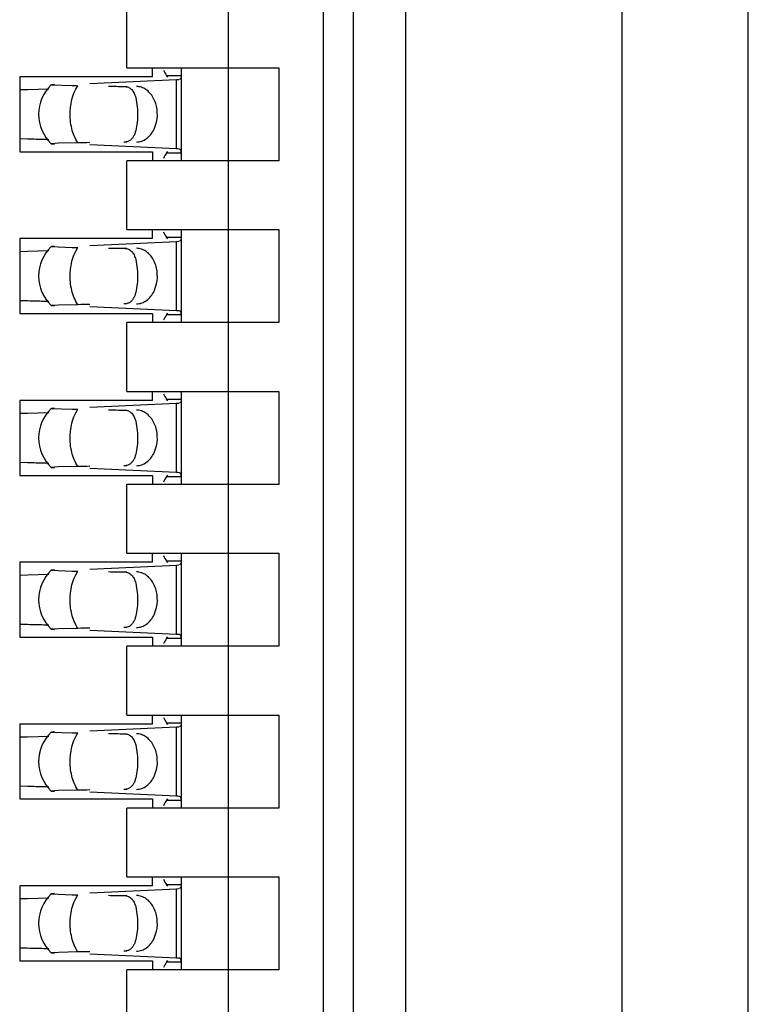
# Model space of a CAD drawing. Header units: inches. Extents: x 0 to 22, y 0 to 17.
# Tile 49 of 61: x 4.527 to 4.669, y 9.7 to 9.892. Entities that reach past the tile are written whole.
import ezdxf

# ---------------------------------------------------------------- set-up
doc = ezdxf.new("R2010")
doc.units = ezdxf.units.IN
doc.header["$LTSCALE"] = 1.21
doc.header["$MEASUREMENT"] = 0
doc.layers.get('0').update_dxf_attribs({"linetype": 'CONTINUOUS'})

msp = doc.modelspace()

# ---------------------------------------------------------------- linework, layer by layer
at = {"color": 7, "linetype": 'CONTINUOUS'}
for p, q in [((4.668598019, 6.1997840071), (4.668598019, 10.9006528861)), ((4.643998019, 10.3128365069), (4.643998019, 7.0476003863)), ((4.601998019, 7.0802425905), (4.601998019, 10.2798623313)), ((4.5918090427, 7.385423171), (4.5918090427, 10.2200688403)), ((4.5859035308, 10.1019586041), (4.5859035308, 7.5035334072)), ((4.5673995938, 10.0885727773), (4.5673995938, 7.516919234)), ((4.5477145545, 9.8826672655), (4.5477145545, 9.8960530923)), ((4.5477145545, 9.8826672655), (4.5772421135, 9.8826672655)), ((4.5526751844, 9.880895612), (4.5526751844, 9.8826672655)), ((4.5583444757, 9.8645570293), (4.5583444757, 9.8826672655)), ((4.5772421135, 9.8826672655), (4.5772421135, 9.8645570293)), ((4.5268484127, 9.880895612), (4.5268484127, 9.8663286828)), ((4.5526751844, 9.880895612), (4.5268484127, 9.880895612)), ((4.5553992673, 9.8811738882), (4.5583444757, 9.8811738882)), ((4.5556892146, 9.880846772), (4.5553992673, 9.8811738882)), ((4.557957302, 9.8803856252), (4.5583028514, 9.8807892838)), ((4.5583028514, 9.8807892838), (4.5583444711, 9.8811620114)), ((4.5583444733, 9.8811635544), (4.5583435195, 9.8812321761)), ((4.5329946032, 9.8793491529), (4.5370317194, 9.8791958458)), ((4.5336245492, 9.879401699), (4.5330445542, 9.8793626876)), ((4.5404945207, 9.879570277), (4.557377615, 9.8803543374)), ((4.5573776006, 9.8803547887), (4.5577927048, 9.8803766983)), ((4.5268645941, 9.8784255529), (4.5283811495, 9.878457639)), ((4.5283811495, 9.878457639), (4.5325393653, 9.8785678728)), ((4.5529907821, 9.8707062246), (4.5534678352, 9.8720988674)), ((4.5283811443, 9.8687667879), (4.5268645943, 9.8687988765)), ((4.5344111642, 9.867967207), (4.5329946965, 9.8678750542)), ((4.5329946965, 9.8678750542), (4.5336246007, 9.8678225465)), ((4.5381591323, 9.8680471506), (4.5344111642, 9.867967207)), ((4.557377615, 9.8668699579), (4.5404945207, 9.8676540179)), ((4.5475667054, 9.8682402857), (4.5471348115, 9.8681987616)), ((4.5268484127, 9.8663286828), (4.5526751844, 9.8663286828)), ((4.5526751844, 9.8663286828), (4.5526751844, 9.8645570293)), ((4.5553992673, 9.8660504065), (4.5556892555, 9.8663775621)), ((4.5583444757, 9.8660504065), (4.5553992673, 9.8660504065)), ((4.5579572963, 9.8668366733), (4.5575994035, 9.8668585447)), ((4.5581754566, 9.8666970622), (4.5579573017, 9.8668385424)), ((4.5583444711, 9.8660622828), (4.5581754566, 9.8666970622)), ((4.5583435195, 9.8659921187), (4.5583444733, 9.8660607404)), ((4.5477145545, 9.8511712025), (4.5477145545, 9.8645570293)), ((4.5772421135, 9.8645570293), (4.5477145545, 9.8645570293)), ((4.5477145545, 9.8511712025), (4.5772421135, 9.8511712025)), ((4.5526751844, 9.849399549), (4.5526751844, 9.8511712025)), ((4.5583444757, 9.8330609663), (4.5583444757, 9.8511712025)), ((4.5772421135, 9.8511712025), (4.5772421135, 9.8330609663)), ((4.5268484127, 9.849399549), (4.5268484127, 9.8348326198)), ((4.5526751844, 9.849399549), (4.5268484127, 9.849399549)), ((4.5404945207, 9.848074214), (4.557377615, 9.8488582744)), ((4.5553992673, 9.8496778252), (4.5583444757, 9.8496778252)), ((4.5556892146, 9.8493507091), (4.5553992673, 9.8496778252)), ((4.5573776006, 9.8488587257), (4.5577927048, 9.8488806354)), ((4.557957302, 9.8488895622), (4.5583028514, 9.8492932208)), ((4.5583028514, 9.8492932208), (4.5583444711, 9.8496659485)), ((4.5583444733, 9.8496674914), (4.5583435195, 9.8497361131)), ((4.5268645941, 9.8469294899), (4.5283811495, 9.846961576)), ((4.5283811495, 9.846961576), (4.5325393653, 9.8470718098)), ((4.5329946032, 9.8478530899), (4.5370317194, 9.8476997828)), ((4.5336245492, 9.847905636), (4.5330445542, 9.8478666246)), ((4.5529907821, 9.8392101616), (4.5534678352, 9.8406028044)), ((4.5283811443, 9.8372707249), (4.5268645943, 9.8373028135)), ((4.5475667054, 9.8367442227), (4.5471348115, 9.8367026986)), ((4.5268484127, 9.8348326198), (4.5526751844, 9.8348326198)), ((4.5344111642, 9.836471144), (4.5329946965, 9.8363789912)), ((4.5329946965, 9.8363789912), (4.5336246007, 9.8363264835)), ((4.5381591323, 9.8365510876), (4.5344111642, 9.836471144)), ((4.557377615, 9.8353738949), (4.5404945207, 9.8361579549)), ((4.5526751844, 9.8348326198), (4.5526751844, 9.8330609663)), ((4.5553992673, 9.8345543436), (4.5556892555, 9.8348814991)), ((4.5579572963, 9.8353406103), (4.5575994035, 9.8353624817)), ((4.5581754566, 9.8352009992), (4.5579573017, 9.8353424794)), ((4.5583444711, 9.8345662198), (4.5581754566, 9.8352009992)), ((4.5477145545, 9.8196751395), (4.5477145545, 9.8330609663)), ((4.5772421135, 9.8330609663), (4.5477145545, 9.8330609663)), ((4.5583444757, 9.8345543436), (4.5553992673, 9.8345543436)), ((4.5583435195, 9.8344960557), (4.5583444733, 9.8345646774)), ((4.5477145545, 9.8196751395), (4.5772421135, 9.8196751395)), ((4.5526751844, 9.817903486), (4.5526751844, 9.8196751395)), ((4.5583444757, 9.8015649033), (4.5583444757, 9.8196751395)), ((4.5772421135, 9.8196751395), (4.5772421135, 9.8015649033)), ((4.5268484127, 9.817903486), (4.5268484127, 9.8033365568)), ((4.5526751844, 9.817903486), (4.5268484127, 9.817903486)), ((4.5553992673, 9.8181817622), (4.5583444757, 9.8181817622)), ((4.5556892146, 9.8178546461), (4.5553992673, 9.8181817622)), ((4.557957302, 9.8173934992), (4.5583028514, 9.8177971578)), ((4.5583028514, 9.8177971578), (4.5583444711, 9.8181698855)), ((4.5583444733, 9.8181714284), (4.5583435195, 9.8182400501)), ((4.5283811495, 9.815465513), (4.5325393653, 9.8155757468)), ((4.5329946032, 9.8163570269), (4.5370317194, 9.8162037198)), ((4.5336245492, 9.816409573), (4.5330445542, 9.8163705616)), ((4.5404945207, 9.816578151), (4.557377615, 9.8173622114)), ((4.5573776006, 9.8173626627), (4.5577927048, 9.8173845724)), ((4.5268645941, 9.8154334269), (4.5283811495, 9.815465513)), ((4.5529907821, 9.8077140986), (4.5534678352, 9.8091067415)), ((4.5283811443, 9.8057746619), (4.5268645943, 9.8058067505)), ((4.5344111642, 9.804975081), (4.5329946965, 9.8048829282)), ((4.5329946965, 9.8048829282), (4.5336246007, 9.8048304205)), ((4.5381591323, 9.8050550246), (4.5344111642, 9.804975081)), ((4.557377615, 9.8038778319), (4.5404945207, 9.8046618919)), ((4.5475667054, 9.8052481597), (4.5471348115, 9.8052066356)), ((4.5268484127, 9.8033365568), (4.5526751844, 9.8033365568)), ((4.5526751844, 9.8033365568), (4.5526751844, 9.8015649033)), ((4.5553992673, 9.8030582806), (4.5556892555, 9.8033854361)), ((4.5583444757, 9.8030582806), (4.5553992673, 9.8030582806)), ((4.5579572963, 9.8038445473), (4.5575994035, 9.8038664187)), ((4.5581754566, 9.8037049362), (4.5579573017, 9.8038464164)), ((4.5583444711, 9.8030701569), (4.5581754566, 9.8037049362)), ((4.5583435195, 9.8029999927), (4.5583444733, 9.8030686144)), ((4.5477145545, 9.7881790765), (4.5477145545, 9.8015649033)), ((4.5772421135, 9.8015649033), (4.5477145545, 9.8015649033)), ((4.5477145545, 9.7881790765), (4.5772421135, 9.7881790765)), ((4.5526751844, 9.786407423), (4.5526751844, 9.7881790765)), ((4.5583444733, 9.7866753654), (4.5583435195, 9.7867439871)), ((4.5583444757, 9.7700688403), (4.5583444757, 9.7881790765)), ((4.5772421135, 9.7881790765), (4.5772421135, 9.7700688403)), ((4.5268484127, 9.786407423), (4.5268484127, 9.7718404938)), ((4.5526751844, 9.786407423), (4.5268484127, 9.786407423)), ((4.5329946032, 9.7848609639), (4.5370317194, 9.7847076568)), ((4.5336245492, 9.78491351), (4.5330445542, 9.7848744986)), ((4.5404945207, 9.785082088), (4.557377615, 9.7858661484)), ((4.5553992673, 9.7866856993), (4.5583444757, 9.7866856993)), ((4.5556892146, 9.7863585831), (4.5553992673, 9.7866856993)), ((4.5573776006, 9.7858665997), (4.5577927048, 9.7858885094)), ((4.557957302, 9.7858974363), (4.5583028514, 9.7863010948)), ((4.5583028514, 9.7863010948), (4.5583444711, 9.7866738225)), ((4.5268645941, 9.7839373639), (4.5283811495, 9.78396945)), ((4.5283811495, 9.78396945), (4.5325393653, 9.7840796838)), ((4.5529907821, 9.7762180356), (4.5534678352, 9.7776106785)), ((4.5283811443, 9.7742785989), (4.5268645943, 9.7743106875)), ((4.5344111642, 9.773479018), (4.5329946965, 9.7733868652)), ((4.5329946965, 9.7733868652), (4.5336246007, 9.7733343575)), ((4.5381591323, 9.7735589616), (4.5344111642, 9.773479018)), ((4.5475667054, 9.7737520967), (4.5471348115, 9.7737105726)), ((4.5268484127, 9.7718404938), (4.5526751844, 9.7718404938)), ((4.557377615, 9.7723817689), (4.5404945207, 9.7731658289)), ((4.5526751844, 9.7718404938), (4.5526751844, 9.7700688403)), ((4.5553992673, 9.7715622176), (4.5556892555, 9.7718893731)), ((4.5583444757, 9.7715622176), (4.5553992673, 9.7715622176)), ((4.5579572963, 9.7723484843), (4.5575994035, 9.7723703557)), ((4.5581754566, 9.7722088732), (4.5579573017, 9.7723503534)), ((4.5583444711, 9.7715740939), (4.5581754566, 9.7722088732)), ((4.5583435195, 9.7715039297), (4.5583444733, 9.7715725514)), ((4.5477145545, 9.7566830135), (4.5477145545, 9.7700688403)), ((4.5772421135, 9.7700688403), (4.5477145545, 9.7700688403)), ((4.5477145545, 9.7566830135), (4.5772421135, 9.7566830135)), ((4.5526751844, 9.75491136), (4.5526751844, 9.7566830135)), ((4.5583444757, 9.7385727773), (4.5583444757, 9.7566830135)), ((4.5772421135, 9.7566830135), (4.5772421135, 9.7385727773)), ((4.5268484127, 9.75491136), (4.5268484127, 9.7403444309)), ((4.5526751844, 9.75491136), (4.5268484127, 9.75491136)), ((4.5404945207, 9.753586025), (4.557377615, 9.7543700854)), ((4.5553992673, 9.7551896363), (4.5583444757, 9.7551896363)), ((4.5556892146, 9.7548625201), (4.5553992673, 9.7551896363)), ((4.5573776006, 9.7543705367), (4.5577927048, 9.7543924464)), ((4.557957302, 9.7544013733), (4.5583028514, 9.7548050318)), ((4.5583028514, 9.7548050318), (4.5583444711, 9.7551777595)), ((4.5583444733, 9.7551793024), (4.5583435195, 9.7552479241)), ((4.5268645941, 9.7524413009), (4.5283811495, 9.7524733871)), ((4.5283811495, 9.7524733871), (4.5325393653, 9.7525836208)), ((4.5329946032, 9.7533649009), (4.5370317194, 9.7532115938)), ((4.5336245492, 9.753417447), (4.5330445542, 9.7533784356)), ((4.5529907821, 9.7447219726), (4.5534678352, 9.7461146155)), ((4.5283811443, 9.7427825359), (4.5268645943, 9.7428146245)), ((4.5344111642, 9.741982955), (4.5329946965, 9.7418908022)), ((4.5329946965, 9.7418908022), (4.5336246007, 9.7418382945)), ((4.5381591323, 9.7420628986), (4.5344111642, 9.741982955)), ((4.557377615, 9.740885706), (4.5404945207, 9.7416697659)), ((4.5475667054, 9.7422560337), (4.5471348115, 9.7422145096)), ((4.5579572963, 9.7408524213), (4.5575994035, 9.7408742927)), ((4.5581754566, 9.7407128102), (4.5579573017, 9.7408542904)), ((4.5268484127, 9.7403444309), (4.5526751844, 9.7403444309)), ((4.5526751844, 9.7403444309), (4.5526751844, 9.7385727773)), ((4.5553992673, 9.7400661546), (4.5556892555, 9.7403933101)), ((4.5583444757, 9.7400661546), (4.5553992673, 9.7400661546)), ((4.5583444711, 9.7400780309), (4.5581754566, 9.7407128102)), ((4.5583435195, 9.7400078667), (4.5583444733, 9.7400764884)), ((4.5477145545, 9.7251869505), (4.5477145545, 9.7385727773)), ((4.5772421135, 9.7385727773), (4.5477145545, 9.7385727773)), ((4.5477145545, 9.7251869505), (4.5772421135, 9.7251869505)), ((4.5526751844, 9.723415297), (4.5526751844, 9.7251869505)), ((4.5553992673, 9.7236935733), (4.5583444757, 9.7236935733)), ((4.5556892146, 9.7233664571), (4.5553992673, 9.7236935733)), ((4.5583028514, 9.7233089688), (4.5583444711, 9.7236816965)), ((4.5583444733, 9.7236832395), (4.5583435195, 9.7237518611)), ((4.5583444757, 9.7070767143), (4.5583444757, 9.7251869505)), ((4.5772421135, 9.7251869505), (4.5772421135, 9.7070767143)), ((4.5268484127, 9.723415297), (4.5268484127, 9.7088483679)), ((4.5526751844, 9.723415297), (4.5268484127, 9.723415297)), ((4.5329946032, 9.7218688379), (4.5370317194, 9.7217155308)), ((4.5336245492, 9.721921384), (4.5330445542, 9.7218823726)), ((4.5404945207, 9.7220899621), (4.557377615, 9.7228740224)), ((4.5573776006, 9.7228744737), (4.5577927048, 9.7228963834)), ((4.557957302, 9.7229053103), (4.5583028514, 9.7233089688)), ((4.5268645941, 9.7209452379), (4.5283811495, 9.7209773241)), ((4.5283811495, 9.7209773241), (4.5325393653, 9.7210875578)), ((4.5529907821, 9.7132259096), (4.5534678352, 9.7146185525)), ((4.5283811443, 9.7112864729), (4.5268645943, 9.7113185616)), ((4.5344111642, 9.7104868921), (4.5329946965, 9.7103947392)), ((4.5329946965, 9.7103947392), (4.5336246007, 9.7103422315)), ((4.5381591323, 9.7105668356), (4.5344111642, 9.7104868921)), ((4.557377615, 9.709389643), (4.5404945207, 9.7101737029)), ((4.5475667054, 9.7107599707), (4.5471348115, 9.7107184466)), ((4.5268484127, 9.7088483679), (4.5526751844, 9.7088483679)), ((4.5526751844, 9.7088483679), (4.5526751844, 9.7070767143)), ((4.5553992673, 9.7085700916), (4.5556892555, 9.7088972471)), ((4.5583444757, 9.7085700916), (4.5553992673, 9.7085700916)), ((4.5579572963, 9.7093563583), (4.5575994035, 9.7093782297)), ((4.5581754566, 9.7092167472), (4.5579573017, 9.7093582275)), ((4.5583444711, 9.7085819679), (4.5581754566, 9.7092167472)), ((4.5583435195, 9.7085118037), (4.5583444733, 9.7085804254)), ((4.5477145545, 9.6936908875), (4.5477145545, 9.7070767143)), ((4.5772421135, 9.7070767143), (4.5477145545, 9.7070767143))]:
    msp.add_line(p, q, dxfattribs=at)
at = {"color": 9, "linetype": 'CONTINUOUS'}
for p, q in [((4.5377476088, 9.8784655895), (4.5381591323, 9.8791771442)), ((4.5471348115, 9.8790255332), (4.5477145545, 9.8790255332)), ((4.557377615, 9.8668699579), (4.557377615, 9.8803543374)), ((4.5477145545, 9.8681987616), (4.5471348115, 9.8681987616)), ((4.557377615, 9.8353738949), (4.557377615, 9.8488582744)), ((4.5377476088, 9.8469695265), (4.5381591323, 9.8476810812)), ((4.5471348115, 9.8475294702), (4.5477145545, 9.8475294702)), ((4.5477145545, 9.8367026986), (4.5471348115, 9.8367026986)), ((4.5377476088, 9.8154734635), (4.5381591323, 9.8161850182)), ((4.5471348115, 9.8160334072), (4.5477145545, 9.8160334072)), ((4.557377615, 9.8038778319), (4.557377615, 9.8173622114)), ((4.5477145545, 9.8052066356), (4.5471348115, 9.8052066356)), ((4.557377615, 9.7723817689), (4.557377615, 9.7858661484)), ((4.5377476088, 9.7839774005), (4.5381591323, 9.7846889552)), ((4.5471348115, 9.7845373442), (4.5477145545, 9.7845373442)), ((4.5477145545, 9.7737105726), (4.5471348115, 9.7737105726)), ((4.557377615, 9.740885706), (4.557377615, 9.7543700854)), ((4.5377476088, 9.7524813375), (4.5381591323, 9.7531928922)), ((4.5471348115, 9.7530412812), (4.5477145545, 9.7530412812)), ((4.5477145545, 9.7422145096), (4.5471348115, 9.7422145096)), ((4.5377476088, 9.7209852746), (4.5381591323, 9.7216968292)), ((4.557377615, 9.709389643), (4.557377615, 9.7228740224)), ((4.5471348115, 9.7215452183), (4.5477145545, 9.7215452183)), ((4.5477145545, 9.7107184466), (4.5471348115, 9.7107184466))]:
    msp.add_line(p, q, dxfattribs=at)
at = {"color": 7, "linetype": 'CONTINUOUS'}
for centre, radius, start, end in [((4.5383878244, 9.8736121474), 0.0078740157, 133.2313990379, 226.7695386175), ((4.5447413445, 10.3099742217), 0.4308473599, 268.9746889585, 269.1246374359), ((4.5158426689, 9.29982858), 0.569076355, 88.5671778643, 88.7374983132), ((4.5216174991, 9.5271305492), 0.3417010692, 88.3363875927, 88.5821634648), ((4.5239212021, 9.6074735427), 0.2613250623, 88.110127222, 88.3298669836), ((4.5557994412, 9.8326860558), 0.0342198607, 86.9848544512, 87.356632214), ((4.5383878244, 9.8421160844), 0.0078740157, 133.2313990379, 226.7695386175), ((4.5447413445, 10.2784781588), 0.4308473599, 268.9746889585, 269.1246374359), ((4.5158426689, 9.268332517), 0.569076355, 88.5671778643, 88.7374983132), ((4.5216174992, 9.495634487), 0.3417010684, 88.3363875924, 88.582163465), ((4.5239212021, 9.5759774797), 0.2613250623, 88.110127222, 88.3298669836), ((4.5557994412, 9.8011899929), 0.0342198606, 86.9848544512, 87.3566322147), ((4.5383878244, 9.8106200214), 0.0078740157, 133.2313990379, 226.7695386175), ((4.5447413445, 10.2469820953), 0.4308473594, 268.9746889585, 269.1246374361), ((4.515842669, 9.2368364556), 0.5690763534, 88.5671778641, 88.7374983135), ((4.5216174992, 9.464138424), 0.3417010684, 88.3363875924, 88.582163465), ((4.5239212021, 9.5444814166), 0.2613250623, 88.110127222, 88.3298669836), ((4.5557994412, 9.7696939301), 0.0342198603, 86.9848544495, 87.3566322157), ((4.5383878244, 9.7791239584), 0.0078740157, 133.2313990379, 226.7695386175), ((4.5447413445, 10.2154860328), 0.4308473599, 268.9746889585, 269.1246374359), ((4.5158426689, 9.2053403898), 0.5690763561, 88.5671778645, 88.7374983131), ((4.5216174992, 9.4326423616), 0.3417010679, 88.3363875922, 88.5821634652), ((4.5239212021, 9.5129853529), 0.261325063, 88.1101272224, 88.3298669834), ((4.5557994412, 9.7381978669), 0.0342198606, 86.9848544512, 87.3566322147), ((4.5383878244, 9.7476278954), 0.0078740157, 133.2313990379, 226.7695386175), ((4.5447413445, 10.1839899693), 0.4308473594, 268.9746889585, 269.1246374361), ((4.515842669, 9.1738443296), 0.5690763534, 88.5671778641, 88.7374983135), ((4.5216174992, 9.4011462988), 0.3417010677, 88.3363875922, 88.5821634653), ((4.5239212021, 9.4814892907), 0.2613250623, 88.110127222, 88.3298669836), ((4.5557994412, 9.7067018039), 0.0342198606, 86.9848544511, 87.3566322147), ((4.5383878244, 9.7161318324), 0.0078740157, 133.2313990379, 226.7695386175), ((4.5447413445, 10.1524939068), 0.4308473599, 268.9746889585, 269.1246374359), ((4.5158426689, 9.1423482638), 0.5690763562, 88.5671778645, 88.7374983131), ((4.5216174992, 9.3696502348), 0.3417010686, 88.3363875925, 88.5821634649), ((4.5239212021, 9.4499932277), 0.2613250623, 88.110127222, 88.3298669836), ((4.5557994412, 9.6752057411), 0.0342198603, 86.9848544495, 87.3566322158)]:
    msp.add_arc(centre, radius, start, end, dxfattribs=at)
for centre, major_axis, ratio, start_param, end_param in [((4.556537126, 9.8921951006), (0, 0.0118110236), 0.2679491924, -3.706593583, -3.5093685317), ((4.8747945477, 9.8736121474), (0.4711895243, -0.0078735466), 0.0001824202, -2.3486536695, -2.3397535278), ((4.8747945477, 9.8736121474), (0.4711895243, 0.0078735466), 0.0001824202, 2.359501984, 2.366612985), ((4.556537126, 9.8550291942), (-0, 0.0118110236), 0.2679491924, 0.3677758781, 0.564998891), ((4.556537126, 9.8606990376), (0, 0.0118110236), 0.2679491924, -3.706593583, -3.5093685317), ((4.8747945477, 9.8421160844), (0.4711895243, -0.0078735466), 0.0001824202, -2.3486536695, -2.3397535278), ((4.8747945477, 9.8421160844), (0.4711895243, 0.0078735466), 0.0001824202, 2.359501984, 2.366612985), ((4.556537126, 9.8235331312), (-0, 0.0118110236), 0.2679491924, 0.3677758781, 0.564998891), ((4.556537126, 9.8292029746), (-0, 0.0118110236), 0.2679491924, -3.706593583, -3.5093685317), ((4.8747945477, 9.8106200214), (0.4711895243, -0.0078735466), 0.0001824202, -2.3486536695, -2.3397535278), ((4.8747945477, 9.8106200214), (0.4711895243, 0.0078735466), 0.0001824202, 2.359501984, 2.366612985), ((4.556537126, 9.7920370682), (-0, 0.0118110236), 0.2679491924, 0.3677758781, 0.564998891), ((4.556537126, 9.7977069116), (0, 0.0118110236), 0.2679491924, -3.706593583, -3.5093685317), ((4.8747945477, 9.7791239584), (0.4711895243, -0.0078735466), 0.0001824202, -2.3486536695, -2.3397535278), ((4.8747945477, 9.7791239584), (0.4711895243, 0.0078735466), 0.0001824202, 2.359501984, 2.366612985), ((4.556537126, 9.7605410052), (-0, 0.0118110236), 0.2679491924, 0.3677758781, 0.564998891), ((4.556537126, 9.7662108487), (-0, 0.0118110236), 0.2679491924, -3.706593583, -3.5093685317), ((4.8747945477, 9.7476278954), (0.4711895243, -0.0078735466), 0.0001824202, -2.3486536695, -2.3397535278), ((4.8747945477, 9.7476278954), (0.4711895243, 0.0078735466), 0.0001824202, 2.359501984, 2.366612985), ((4.556537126, 9.7290449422), (-0, 0.0118110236), 0.2679491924, 0.3677758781, 0.564998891), ((4.556537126, 9.7347147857), (0, 0.0118110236), 0.2679491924, -3.706593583, -3.5093685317), ((4.8747945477, 9.7161318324), (0.4711895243, -0.0078735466), 0.0001824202, -2.3486536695, -2.3397535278), ((4.8747945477, 9.7161318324), (0.4711895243, 0.0078735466), 0.0001824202, 2.359501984, 2.366612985), ((4.556537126, 9.6975488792), (0, 0.0118110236), 0.2679491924, 0.3677758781, 0.564998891)]:
    msp.add_ellipse(centre, major_axis=major_axis, ratio=ratio, start_param=start_param, end_param=end_param, dxfattribs=at)
for points, knots in [([(4.5471348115, 9.8790255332), (4.5474279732, 9.8790205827), (4.5478611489, 9.8789484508), (4.5483494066, 9.8786787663), (4.5487531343, 9.878325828), (4.5491419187, 9.8777120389), (4.5493310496, 9.8771556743), (4.5494128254, 9.8768535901)], [0, 0, 0, 0, 0.2575080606, 0.3729976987, 0.4863784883, 0.7251431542, 1, 1, 1, 1]), ([(4.5534678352, 9.8720988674), (4.5536449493, 9.8729025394), (4.5537108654, 9.8745557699), (4.5531032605, 9.8765014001), (4.5522300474, 9.8777518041), (4.551442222, 9.8784570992), (4.5505459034, 9.8789087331), (4.5499004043, 9.8790202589), (4.5495848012, 9.8790255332)], [0, 0, 0, 0, 0.2761150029, 0.5429829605, 0.6674054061, 0.7841211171, 0.8940953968, 1, 1, 1, 1]), ([(4.5494128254, 9.8768535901), (4.5495730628, 9.8762616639), (4.5497594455, 9.8749583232), (4.5497863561, 9.8736479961), (4.5497599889, 9.8729532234)], [0, 0, 0, 0, 0.468650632, 1, 1, 1, 1]), ([(4.5497599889, 9.8729532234), (4.5497377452, 9.8723671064), (4.5496434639, 9.8712916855), (4.5493519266, 9.8700267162), (4.5489677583, 9.869217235), (4.5486089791, 9.8687456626), (4.548137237, 9.8683973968), (4.5477630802, 9.8682764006), (4.5475667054, 9.8682402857)], [0, 0, 0, 0, 0.3145836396, 0.5783093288, 0.6903244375, 0.7929302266, 0.8929102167, 1, 1, 1, 1]), ([(4.5495848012, 9.8681987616), (4.5499248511, 9.8682044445), (4.5506226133, 9.8683338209), (4.551578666, 9.8688565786), (4.5523994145, 9.8696655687), (4.5528147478, 9.8703406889), (4.5529907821, 9.8707062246)], [0, 0, 0, 0, 0.229791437, 0.4696702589, 0.7258733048, 1, 1, 1, 1]), ([(4.5471348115, 9.8475294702), (4.5474279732, 9.8475245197), (4.5478611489, 9.8474523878), (4.5483494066, 9.8471827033), (4.5487531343, 9.8468297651), (4.5491419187, 9.8462159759), (4.5493310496, 9.8456596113), (4.5494128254, 9.8453575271)], [0, 0, 0, 0, 0.2575080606, 0.3729976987, 0.4863784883, 0.7251431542, 1, 1, 1, 1]), ([(4.5534678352, 9.8406028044), (4.5536449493, 9.8414064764), (4.5537108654, 9.8430597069), (4.5531032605, 9.8450053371), (4.5522300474, 9.8462557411), (4.551442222, 9.8469610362), (4.5505459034, 9.8474126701), (4.5499004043, 9.8475241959), (4.5495848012, 9.8475294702)], [0, 0, 0, 0, 0.2761150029, 0.5429829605, 0.6674054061, 0.7841211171, 0.8940953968, 1, 1, 1, 1]), ([(4.5494128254, 9.8453575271), (4.5495730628, 9.8447656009), (4.5497594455, 9.8434622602), (4.5497863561, 9.8421519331), (4.5497599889, 9.8414571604)], [0, 0, 0, 0, 0.468650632, 1, 1, 1, 1]), ([(4.5497599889, 9.8414571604), (4.5497377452, 9.8408710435), (4.5496434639, 9.8397956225), (4.5493519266, 9.8385306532), (4.5489677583, 9.837721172), (4.5486089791, 9.8372495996), (4.548137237, 9.8369013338), (4.5477630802, 9.8367803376), (4.5475667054, 9.8367442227)], [0, 0, 0, 0, 0.3145836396, 0.5783093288, 0.6903244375, 0.7929302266, 0.8929102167, 1, 1, 1, 1]), ([(4.5495848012, 9.8367026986), (4.5499248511, 9.8367083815), (4.5506226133, 9.8368377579), (4.551578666, 9.8373605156), (4.5523994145, 9.8381695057), (4.5528147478, 9.8388446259), (4.5529907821, 9.8392101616)], [0, 0, 0, 0, 0.229791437, 0.4696702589, 0.7258733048, 1, 1, 1, 1]), ([(4.5471348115, 9.8160334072), (4.5474279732, 9.8160284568), (4.5478611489, 9.8159563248), (4.5483494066, 9.8156866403), (4.5487531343, 9.8153337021), (4.5491419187, 9.8147199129), (4.5493310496, 9.8141635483), (4.5494128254, 9.8138614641)], [0, 0, 0, 0, 0.2575080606, 0.3729976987, 0.4863784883, 0.7251431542, 1, 1, 1, 1]), ([(4.5534678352, 9.8091067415), (4.5536449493, 9.8099104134), (4.5537108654, 9.8115636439), (4.5531032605, 9.8135092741), (4.5522300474, 9.8147596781), (4.551442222, 9.8154649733), (4.5505459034, 9.8159166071), (4.5499004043, 9.8160281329), (4.5495848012, 9.8160334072)], [0, 0, 0, 0, 0.2761150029, 0.5429829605, 0.6674054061, 0.7841211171, 0.8940953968, 1, 1, 1, 1]), ([(4.5494128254, 9.8138614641), (4.5495730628, 9.8132695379), (4.5497594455, 9.8119661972), (4.5497863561, 9.8106558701), (4.5497599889, 9.8099610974)], [0, 0, 0, 0, 0.468650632, 1, 1, 1, 1]), ([(4.5497599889, 9.8099610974), (4.5497377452, 9.8093749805), (4.5496434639, 9.8082995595), (4.5493519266, 9.8070345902), (4.5489677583, 9.806225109), (4.5486089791, 9.8057535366), (4.548137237, 9.8054052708), (4.5477630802, 9.8052842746), (4.5475667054, 9.8052481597)], [0, 0, 0, 0, 0.3145836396, 0.5783093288, 0.6903244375, 0.7929302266, 0.8929102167, 1, 1, 1, 1]), ([(4.5495848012, 9.8052066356), (4.5499248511, 9.8052123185), (4.5506226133, 9.8053416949), (4.551578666, 9.8058644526), (4.5523994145, 9.8066734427), (4.5528147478, 9.8073485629), (4.5529907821, 9.8077140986)], [0, 0, 0, 0, 0.229791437, 0.4696702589, 0.7258733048, 1, 1, 1, 1]), ([(4.5471348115, 9.7845373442), (4.5474279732, 9.7845323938), (4.5478611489, 9.7844602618), (4.5483494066, 9.7841905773), (4.5487531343, 9.7838376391), (4.5491419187, 9.7832238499), (4.5493310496, 9.7826674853), (4.5494128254, 9.7823654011)], [0, 0, 0, 0, 0.2575080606, 0.3729976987, 0.4863784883, 0.7251431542, 1, 1, 1, 1]), ([(4.5534678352, 9.7776106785), (4.5536449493, 9.7784143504), (4.5537108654, 9.7800675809), (4.5531032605, 9.7820132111), (4.5522300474, 9.7832636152), (4.551442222, 9.7839689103), (4.5505459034, 9.7844205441), (4.5499004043, 9.7845320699), (4.5495848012, 9.7845373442)], [0, 0, 0, 0, 0.2761150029, 0.5429829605, 0.6674054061, 0.7841211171, 0.8940953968, 1, 1, 1, 1]), ([(4.5494128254, 9.7823654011), (4.5495730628, 9.7817734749), (4.5497594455, 9.7804701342), (4.5497863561, 9.7791598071), (4.5497599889, 9.7784650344)], [0, 0, 0, 0, 0.468650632, 1, 1, 1, 1]), ([(4.5497599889, 9.7784650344), (4.5497377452, 9.7778789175), (4.5496434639, 9.7768034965), (4.5493519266, 9.7755385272), (4.5489677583, 9.774729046), (4.5486089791, 9.7742574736), (4.548137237, 9.7739092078), (4.5477630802, 9.7737882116), (4.5475667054, 9.7737520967)], [0, 0, 0, 0, 0.3145836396, 0.5783093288, 0.6903244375, 0.7929302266, 0.8929102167, 1, 1, 1, 1]), ([(4.5495848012, 9.7737105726), (4.5499248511, 9.7737162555), (4.5506226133, 9.7738456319), (4.551578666, 9.7743683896), (4.5523994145, 9.7751773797), (4.5528147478, 9.7758524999), (4.5529907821, 9.7762180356)], [0, 0, 0, 0, 0.229791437, 0.4696702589, 0.7258733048, 1, 1, 1, 1]), ([(4.5471348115, 9.7530412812), (4.5474279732, 9.7530363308), (4.5478611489, 9.7529641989), (4.5483494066, 9.7526945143), (4.5487531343, 9.7523415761), (4.5491419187, 9.751727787), (4.5493310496, 9.7511714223), (4.5494128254, 9.7508693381)], [0, 0, 0, 0, 0.2575080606, 0.3729976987, 0.4863784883, 0.7251431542, 1, 1, 1, 1]), ([(4.5534678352, 9.7461146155), (4.5536449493, 9.7469182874), (4.5537108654, 9.7485715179), (4.5531032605, 9.7505171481), (4.5522300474, 9.7517675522), (4.551442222, 9.7524728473), (4.5505459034, 9.7529244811), (4.5499004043, 9.7530360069), (4.5495848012, 9.7530412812)], [0, 0, 0, 0, 0.2761150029, 0.5429829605, 0.6674054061, 0.7841211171, 0.8940953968, 1, 1, 1, 1]), ([(4.5494128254, 9.7508693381), (4.5495730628, 9.750277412), (4.5497594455, 9.7489740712), (4.5497863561, 9.7476637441), (4.5497599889, 9.7469689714)], [0, 0, 0, 0, 0.468650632, 1, 1, 1, 1]), ([(4.5497599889, 9.7469689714), (4.5497377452, 9.7463828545), (4.5496434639, 9.7453074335), (4.5493519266, 9.7440424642), (4.5489677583, 9.743232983), (4.5486089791, 9.7427614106), (4.548137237, 9.7424131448), (4.5477630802, 9.7422921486), (4.5475667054, 9.7422560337)], [0, 0, 0, 0, 0.3145836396, 0.5783093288, 0.6903244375, 0.7929302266, 0.8929102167, 1, 1, 1, 1]), ([(4.5495848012, 9.7422145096), (4.5499248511, 9.7422201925), (4.5506226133, 9.7423495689), (4.551578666, 9.7428723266), (4.5523994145, 9.7436813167), (4.5528147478, 9.7443564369), (4.5529907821, 9.7447219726)], [0, 0, 0, 0, 0.229791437, 0.4696702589, 0.7258733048, 1, 1, 1, 1]), ([(4.5471348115, 9.7215452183), (4.5474279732, 9.7215402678), (4.5478611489, 9.7214681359), (4.5483494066, 9.7211984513), (4.5487531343, 9.7208455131), (4.5491419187, 9.720231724), (4.5493310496, 9.7196753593), (4.5494128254, 9.7193732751)], [0, 0, 0, 0, 0.2575080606, 0.3729976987, 0.4863784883, 0.7251431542, 1, 1, 1, 1]), ([(4.5534678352, 9.7146185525), (4.5536449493, 9.7154222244), (4.5537108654, 9.7170754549), (4.5531032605, 9.7190210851), (4.5522300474, 9.7202714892), (4.551442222, 9.7209767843), (4.5505459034, 9.7214284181), (4.5499004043, 9.7215399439), (4.5495848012, 9.7215452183)], [0, 0, 0, 0, 0.2761150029, 0.5429829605, 0.6674054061, 0.7841211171, 0.8940953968, 1, 1, 1, 1]), ([(4.5494128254, 9.7193732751), (4.5495730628, 9.718781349), (4.5497594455, 9.7174780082), (4.5497863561, 9.7161676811), (4.5497599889, 9.7154729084)], [0, 0, 0, 0, 0.468650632, 1, 1, 1, 1]), ([(4.5497599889, 9.7154729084), (4.5497377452, 9.7148867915), (4.5496434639, 9.7138113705), (4.5493519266, 9.7125464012), (4.5489677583, 9.7117369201), (4.5486089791, 9.7112653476), (4.548137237, 9.7109170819), (4.5477630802, 9.7107960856), (4.5475667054, 9.7107599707)], [0, 0, 0, 0, 0.3145836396, 0.5783093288, 0.6903244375, 0.7929302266, 0.8929102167, 1, 1, 1, 1]), ([(4.5495848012, 9.7107184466), (4.5499248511, 9.7107241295), (4.5506226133, 9.7108535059), (4.551578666, 9.7113762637), (4.5523994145, 9.7121852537), (4.5528147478, 9.7128603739), (4.5529907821, 9.7132259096)], [0, 0, 0, 0, 0.229791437, 0.4696702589, 0.7258733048, 1, 1, 1, 1])]:
    msp.add_open_spline(points, degree=3, knots=knots, dxfattribs=at)
at = {"color": 9, "linetype": 'CONTINUOUS'}
for points, knots in [([(4.53666337, 9.8740872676), (4.5366789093, 9.8744806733), (4.5368122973, 9.8759841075), (4.5372393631, 9.8774719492), (4.5377476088, 9.8784655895)], [0, 0, 0, 0, 0.260772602, 1, 1, 1, 1]), ([(4.5381591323, 9.8680471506), (4.5376104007, 9.8688877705), (4.5368175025, 9.8708784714), (4.5366201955, 9.8729942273), (4.53666337, 9.8740872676)], [0, 0, 0, 0, 0.4785423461, 1, 1, 1, 1]), ([(4.53666337, 9.8425912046), (4.5366789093, 9.8429846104), (4.5368122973, 9.8444880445), (4.5372393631, 9.8459758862), (4.5377476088, 9.8469695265)], [0, 0, 0, 0, 0.260772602, 1, 1, 1, 1]), ([(4.5381591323, 9.8365510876), (4.5376104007, 9.8373917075), (4.5368175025, 9.8393824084), (4.5366201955, 9.8414981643), (4.53666337, 9.8425912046)], [0, 0, 0, 0, 0.4785423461, 1, 1, 1, 1]), ([(4.53666337, 9.8110951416), (4.5366789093, 9.8114885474), (4.5368122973, 9.8129919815), (4.5372393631, 9.8144798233), (4.5377476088, 9.8154734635)], [0, 0, 0, 0, 0.260772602, 1, 1, 1, 1]), ([(4.5381591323, 9.8050550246), (4.5376104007, 9.8058956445), (4.5368175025, 9.8078863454), (4.5366201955, 9.8100021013), (4.53666337, 9.8110951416)], [0, 0, 0, 0, 0.4785423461, 1, 1, 1, 1]), ([(4.53666337, 9.7795990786), (4.5366789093, 9.7799924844), (4.5368122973, 9.7814959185), (4.5372393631, 9.7829837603), (4.5377476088, 9.7839774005)], [0, 0, 0, 0, 0.260772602, 1, 1, 1, 1]), ([(4.5381591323, 9.7735589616), (4.5376104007, 9.7743995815), (4.5368175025, 9.7763902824), (4.5366201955, 9.7785060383), (4.53666337, 9.7795990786)], [0, 0, 0, 0, 0.4785423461, 1, 1, 1, 1]), ([(4.53666337, 9.7481030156), (4.5366789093, 9.7484964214), (4.5368122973, 9.7499998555), (4.5372393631, 9.7514876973), (4.5377476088, 9.7524813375)], [0, 0, 0, 0, 0.260772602, 1, 1, 1, 1]), ([(4.5381591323, 9.7420628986), (4.5376104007, 9.7429035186), (4.5368175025, 9.7448942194), (4.5366201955, 9.7470099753), (4.53666337, 9.7481030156)], [0, 0, 0, 0, 0.4785423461, 1, 1, 1, 1]), ([(4.53666337, 9.7166069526), (4.5366789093, 9.7170003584), (4.5368122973, 9.7185037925), (4.5372393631, 9.7199916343), (4.5377476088, 9.7209852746)], [0, 0, 0, 0, 0.260772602, 1, 1, 1, 1]), ([(4.5381591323, 9.7105668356), (4.5376104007, 9.7114074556), (4.5368175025, 9.7133981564), (4.5366201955, 9.7155139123), (4.53666337, 9.7166069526)], [0, 0, 0, 0, 0.4785423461, 1, 1, 1, 1])]:
    msp.add_open_spline(points, degree=3, knots=knots, dxfattribs=at)

doc.saveas('drawing.dxf')
